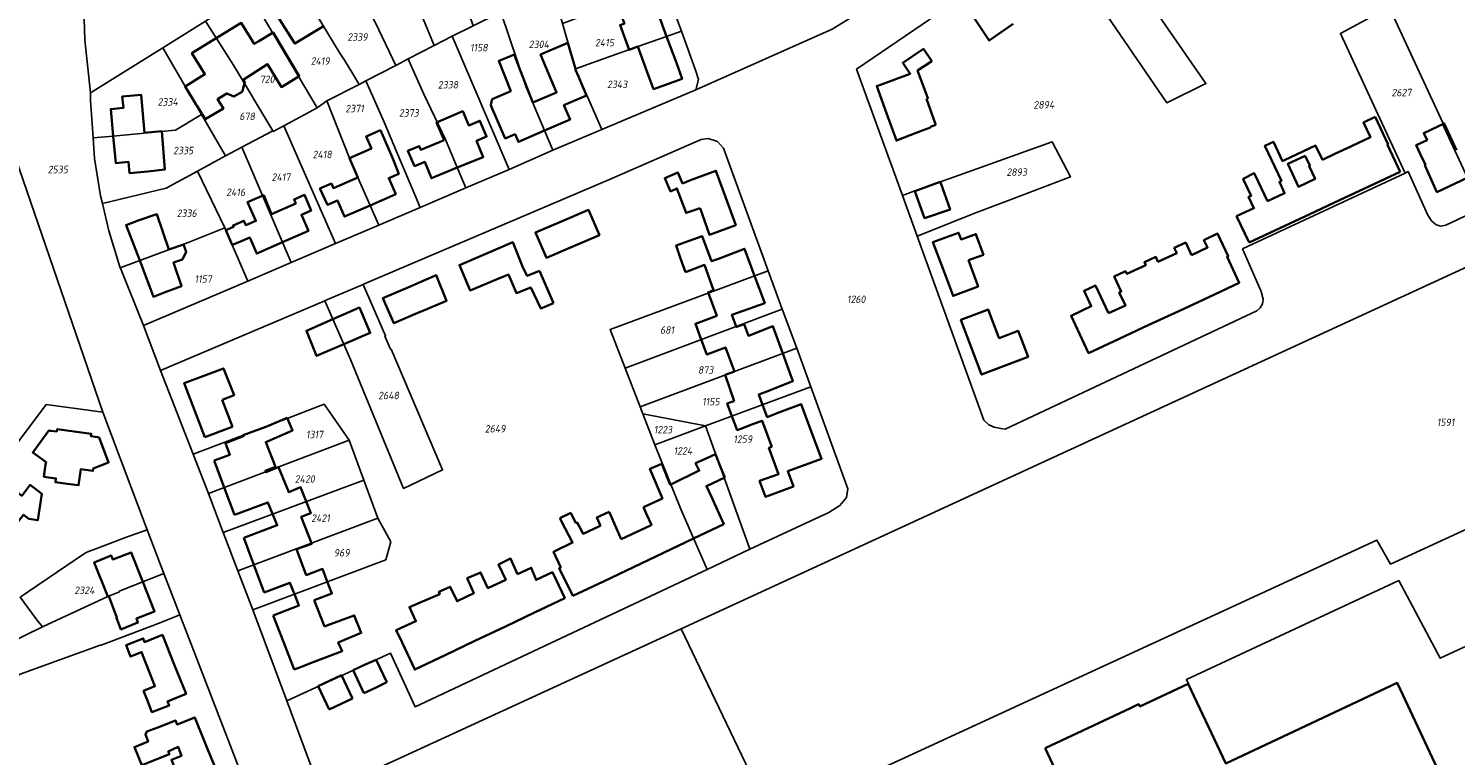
# Model space of a CAD drawing. Extents: x 177930 to 190767, y 381068 to 392034.
# Tile 72 of 256: x 182403 to 182747, y 384370 to 384545. Entities that reach past the tile are written whole.
import ezdxf
from ezdxf.enums import TextEntityAlignment as Align

# ---------------------------------------------------------------- set-up
doc = ezdxf.new("R2010")
doc.units = 0
for name, color, linetype, lineweight in [('B-XX-KG-GRENS_PERCEEL-GV', 150, 'Continuous', 25), ('B-XX-KG-GRENS_PERCEEL-S', 150, 'Continuous', 25), ('B-XX-OG-BEBOUWING-G', 7, 'Continuous', 35)]:
    doc.layers.add(name, color=color, linetype=linetype, lineweight=lineweight)
doc.styles.add('NLCS-ISO', font='NLCS-ISO.ttf', dxfattribs={"height": 1.8})

# ---------------------------------------------------------------- blocks, each defined once
blk = doc.blocks.new('SKG-PERCEELNUMMER-SO')
at = {"layer": 'DefPoints'}
blk.add_point((0, 0), dxfattribs=at)
at = {"style": 'NLCS-ISO', "oblique": 10, "flags": 1}
blk.add_attdef('GEMEENTECODE', text='', height=1.8, dxfattribs=at).set_placement((-0.5, 2.55), align=Align.MIDDLE_RIGHT)
at = {"style": 'NLCS-ISO', "oblique": 10}
blk.add_attdef('PERCEELNUMMER', text='', height=1.8, dxfattribs=at).set_placement((0, 0), align=Align.MIDDLE_CENTER)
at = {"style": 'NLCS-ISO', "oblique": 10, "flags": 1}
blk.add_attdef('SECTIE', text='', height=1.8, dxfattribs=at).set_placement((0.5, 2.5), align=Align.MIDDLE_LEFT)

msp = doc.modelspace()

# ---------------------------------------------------------------- linework, layer by layer
at = {"layer": 'B-XX-KG-GRENS_PERCEEL-GV'}
for points in [[(182486.194, 384572.012), (182488.79, 384567.721), (182492.39, 384561.771), (182495.65, 384556.526), (182494.805, 384555.991), (182498.363, 384547.217), (182500.968, 384540.775), (182505.345, 384543.032), (182510.425, 384545.545), (182507.17, 384555.049), (182505.515, 384559.881), (182502.66, 384568.234), (182496.361, 384578.395)], [(182486.194, 384572.012), (182475.931, 384565.568), (182482.949, 384554.322), (182487.647, 384544.533), (182491.757, 384535.938), (182494.729, 384537.559), (182500.968, 384540.775), (182498.363, 384547.217), (182494.805, 384555.991), (182495.65, 384556.526), (182492.39, 384561.771), (182488.79, 384567.721)], [(182650.125, 384567.329), (182677.66, 384526.985), (182687.098, 384531.574), (182665.274, 384563.091), (182658.223, 384573.03)], [(182465.813, 384559.216), (182468.444, 384555.041), (182472.174, 384549.121), (182472.123, 384549.09), (182474.154, 384545.703), (182478.282, 384538.934), (182479.346, 384537.226), (182481.382, 384533.958), (182482.953, 384531.405), (182484.532, 384532.218), (182491.757, 384535.938), (182487.647, 384544.533), (182482.949, 384554.322), (182475.931, 384565.568)], [(182474.154, 384545.703), (182472.123, 384549.09), (182472.174, 384549.121), (182468.444, 384555.041), (182465.813, 384559.216), (182456.467, 384553.348), (182472.782, 384525.71), (182475.094, 384527.465), (182482.953, 384531.405), (182481.382, 384533.958), (182479.346, 384537.226), (182478.282, 384538.934)], [(182456.467, 384553.348), (182445.829, 384546.639), (182452.602, 384536.059), (182462.08, 384520.171), (182462.182, 384519.999), (182464.756, 384521.386), (182472.782, 384525.71)], [(182529.215, 384555.631), (182519.6, 384550.248), (182517.073, 384548.833), (182523.213, 384530.738), (182529.635, 384515.505), (182541.439, 384520.506), (182535.163, 384534.791), (182535.055, 384535.171), (182531.933, 384546.109)], [(182560.621, 384544.233), (182556.588, 384555.212), (182531.933, 384546.109), (182535.055, 384535.171), (182550.126, 384540.513), (182557.067, 384542.973)], [(182753.64, 384501.508), (182750.227, 384508.862), (182744.196, 384521.855), (182744.366, 384521.928), (182731.325, 384550.012), (182719.542, 384543.703), (182735.178, 384509.999), (182735.927, 384510.348), (182740.646, 384499.836), (182741.552, 384498.478), (182742.617, 384497.517), (182743.78, 384497.218), (182744.97, 384497.464)], [(182444.856, 384524.134), (182450.662, 384514.124), (182454.64, 384516.231), (182462.08, 384520.171), (182452.602, 384536.059), (182445.829, 384546.639), (182435.533, 384540.206)], [(182517.073, 384548.833), (182510.425, 384545.545), (182505.345, 384543.032), (182519.052, 384510.889), (182529.635, 384515.505), (182523.213, 384530.738)], [(182500.968, 384540.775), (182494.729, 384537.559), (182495.242, 384536.408), (182498.516, 384529.065), (182503.762, 384518.08), (182506.576, 384511.312), (182508.608, 384506.425), (182519.052, 384510.889), (182505.345, 384543.032)], [(182535.163, 384534.791), (182541.439, 384520.506), (182564.118, 384530.116), (182564.731, 384532.566), (182564.064, 384534.86), (182560.621, 384544.233), (182557.067, 384542.973), (182550.126, 384540.513), (182535.055, 384535.171)], [(182435.131, 384520.06), (182438.632, 384520.392), (182444.856, 384524.134), (182435.533, 384540.206), (182418.143, 384529.345), (182418.119, 384527.48), (182418.755, 384518.467), (182423.621, 384518.926), (182431.142, 384519.636), (182431.138, 384519.676)], [(182494.729, 384537.559), (182491.757, 384535.938), (182484.532, 384532.218), (182486.194, 384528.477), (182488.953, 384522.267), (182491.886, 384515.196), (182495.519, 384506.681), (182497.63, 384501.733), (182508.608, 384506.425), (182506.576, 384511.312), (182503.762, 384518.08), (182498.516, 384529.065), (182495.242, 384536.408)], [(182484.532, 384532.218), (182482.953, 384531.405), (182475.094, 384527.465), (182480.592, 384513.609), (182482.578, 384508.963), (182485.54, 384502.213), (182487.627, 384497.457), (182497.63, 384501.733), (182495.519, 384506.681), (182491.886, 384515.196), (182488.953, 384522.267), (182486.194, 384528.477)], [(182464.756, 384521.386), (182477.179, 384492.991), (182487.627, 384497.457), (182485.54, 384502.213), (182482.578, 384508.963), (182480.592, 384513.609), (182475.094, 384527.465), (182472.782, 384525.71)], [(182435.131, 384520.06), (182431.138, 384519.676), (182431.142, 384519.636), (182423.621, 384518.926), (182418.755, 384518.467), (182419.102, 384513.557), (182420.568, 384504.485), (182420.991, 384502.676), (182436.38, 384506.352), (182443.943, 384510.459), (182450.662, 384514.124), (182444.856, 384524.134), (182438.632, 384520.392)], [(182397.341, 384521.651), (182352.994, 384461.842), (182391.093, 384432.486), (182407.464, 384454.196), (182421.093, 384452.292)], [(182566.868, 384414.42), (182560.471, 384428.933), (182554.195, 384444.436), (182551.286, 384451.96), (182550.651, 384453.602), (182547.038, 384462.923), (182543.423, 384472.242), (182571.828, 384482.843), (182581.511, 384486.438), (182570.789, 384516.035), (182569.334, 384517.59), (182567.114, 384518.358), (182565.366, 384518.066), (182543.272, 384508.447), (182483.983, 384483.205), (182483.871, 384483.157), (182489.268, 384470.733), (182489.134, 384470.675), (182490.497, 384467.506), (182490.627, 384467.562), (182503.033, 384438.395), (182493.628, 384433.941), (182480.809, 384465.071), (182474.636, 384479.225), (182435.005, 384462.352), (182442.881, 384442.181), (182464.102, 384450.227), (182474.437, 384454.265), (182480.503, 384445.582), (182484.03, 384435.941), (182487.387, 384426.765), (182490.524, 384421.091), (182489.326, 384416.727), (182457.258, 384404.655), (182465.433, 384382.679), (182490.48, 384394.166), (182496.406, 384381.222)], [(182466.556, 384488.45), (182477.179, 384492.991), (182464.756, 384521.386), (182462.182, 384519.999), (182462.08, 384520.171), (182454.64, 384516.231)], [(182776.293, 384408.101), (182839.458, 384437.125), (182847.132, 384420.865), (182854.475, 384405.307), (182875.772, 384415.037), (182888.445, 384393.63), (182892.994, 384395.852), (182820.765, 384519.957), (182560.573, 384400.065), (182582.507, 384354.265), (182728.365, 384421.493), (182731.631, 384415.684), (182765.287, 384431.217)], [(182450.532, 384496.796), (182456.057, 384483.962), (182466.556, 384488.45), (182454.64, 384516.231), (182450.662, 384514.124), (182443.943, 384510.459)], [(182639.249, 384503.335), (182639.258, 384503.312), (182654.453, 384509.137), (182650.016, 384517.542), (182626.498, 384509.077), (182626.485, 384509.122), (182616.898, 384505.69), (182613.915, 384504.622), (182617.49, 384494.754), (182628.567, 384499.19), (182631.798, 384500.484)], [(182420.991, 384502.676), (182422.539, 384496.058), (182425.312, 384487.131), (182441.708, 384493.278), (182450.532, 384496.796), (182443.943, 384510.459), (182436.38, 384506.352)], [(182425.312, 384487.131), (182425.322, 384487.103), (182430.869, 384473.213), (182456.057, 384483.962), (182450.532, 384496.796), (182441.708, 384493.278)], [(182581.511, 384486.438), (182571.828, 384482.843), (182543.423, 384472.242), (182547.038, 384462.923), (182584.938, 384477.197)], [(182503.033, 384438.395), (182490.627, 384467.562), (182490.497, 384467.506), (182489.134, 384470.675), (182489.268, 384470.733), (182483.871, 384483.157), (182474.713, 384479.258), (182474.636, 384479.225), (182480.809, 384465.071), (182493.628, 384433.941)], [(182588.434, 384467.76), (182584.938, 384477.197), (182547.038, 384462.923), (182550.651, 384453.602)], [(182588.434, 384467.76), (182550.651, 384453.602), (182551.286, 384451.96), (182566.473, 384448.996), (182591.825, 384458.467)], [(182577.157, 384419.249), (182596.138, 384428.097), (182598.849, 384429.815), (182600.433, 384431.744), (182600.72, 384433.799), (182591.825, 384458.467), (182566.473, 384448.996), (182576.965, 384419.787)], [(182480.503, 384445.582), (182474.437, 384454.265), (182464.102, 384450.227), (182442.881, 384442.181), (182446.549, 384432.693)], [(182554.195, 384444.436), (182566.473, 384448.996), (182551.286, 384451.96)], [(182577.157, 384419.249), (182576.965, 384419.787), (182566.473, 384448.996), (182554.195, 384444.436), (182560.471, 384428.933), (182566.868, 384414.42)], [(182450.136, 384423.279), (182484.03, 384435.941), (182480.503, 384445.582), (182446.549, 384432.693)], [(182487.387, 384426.765), (182484.03, 384435.941), (182450.136, 384423.279), (182453.638, 384414.087)], [(182487.387, 384426.765), (182453.638, 384414.087), (182457.258, 384404.655), (182489.326, 384416.727), (182490.524, 384421.091)], [(182435.83, 384413.39), (182431.755, 384423.965), (182426.6, 384422.062), (182420.032, 384419.591), (182417.201, 384418.532), (182417.015, 384418.405), (182416.688, 384418.275), (182403.204, 384409.09), (182403.175, 384409.071), (182402.367, 384408.52), (182401.125, 384407.674), (182404.03, 384403.748), (182405.21, 384402.229), (182406.546, 384400.588), (182422.304, 384407.89), (182425.1, 384409.005), (182425.048, 384409.136)], [(182368.417, 384381.884), (182367.919, 384381.64), (182364.341, 384370.722), (182364.395, 384370.675), (182366.218, 384373.234), (182366.609, 384373.411), (182401.204, 384389.115), (182420.684, 384396.204), (182420.733, 384396.094), (182434.645, 384401.464), (182439.676, 384403.406), (182435.83, 384413.39), (182425.048, 384409.136), (182425.1, 384409.005), (182422.304, 384407.89), (182406.546, 384400.588)], [(182434.645, 384401.464), (182420.733, 384396.094), (182420.684, 384396.204), (182401.204, 384389.115), (182366.609, 384373.411), (182366.218, 384373.234), (182364.395, 384370.675), (182365.776, 384369.508), (182375.244, 384361.609), (182375.3, 384361.563), (182398.785, 384341.751), (182454.913, 384363.856), (182439.676, 384403.406)]]:
    msp.add_lwpolyline(points, close=True, dxfattribs=at)
for points in [[(182665.274, 384563.091), (182687.098, 384531.574), (182677.66, 384526.985), (182650.125, 384567.329), (182602.877, 384535.082), (182613.915, 384504.622), (182616.898, 384505.69), (182626.485, 384509.122), (182626.498, 384509.077), (182650.016, 384517.542), (182654.453, 384509.137), (182639.258, 384503.312), (182639.249, 384503.335), (182631.798, 384500.484), (182628.567, 384499.19), (182617.49, 384494.754), (182633.567, 384450.388), (182634.754, 384449.269), (182636.054, 384448.753), (182637.657, 384448.352), (182638.687, 384448.264), (182699.386, 384476.788), (182700.203, 384477.497), (182700.743, 384478.424), (182700.917, 384479.572), (182700.416, 384481.421), (182695.938, 384491.726), (182735.178, 384509.999), (182719.542, 384543.703), (182731.325, 384550.012), (182744.366, 384521.928), (182744.196, 384521.855), (182750.227, 384508.862)], [(182753.64, 384501.508), (182744.97, 384497.464), (182743.78, 384497.218), (182742.617, 384497.517), (182741.552, 384498.478), (182740.646, 384499.836), (182735.927, 384510.348), (182735.178, 384509.999), (182695.938, 384491.726), (182700.416, 384481.421), (182700.917, 384479.572), (182700.743, 384478.424), (182700.203, 384477.497), (182699.386, 384476.788), (182638.687, 384448.264), (182637.657, 384448.352), (182636.054, 384448.753), (182634.754, 384449.269), (182633.567, 384450.388), (182617.49, 384494.754), (182613.915, 384504.622), (182602.877, 384535.082), (182650.125, 384567.329)], [(182473.863, 384360.194), (182465.433, 384382.679), (182457.258, 384404.655), (182453.638, 384414.087), (182450.136, 384423.279), (182446.549, 384432.693), (182442.881, 384442.181), (182435.005, 384462.352), (182430.869, 384473.213), (182425.322, 384487.103), (182425.312, 384487.131), (182422.539, 384496.058), (182420.991, 384502.676), (182420.568, 384504.485), (182419.102, 384513.557), (182418.755, 384518.467), (182418.119, 384527.48), (182418.143, 384529.345), (182416.749, 384542.175), (182416.327, 384554.769)], [(182416.327, 384554.769), (182416.749, 384542.175), (182418.143, 384529.345), (182435.533, 384540.206), (182445.829, 384546.639)], [(182556.588, 384555.212), (182560.621, 384544.233), (182564.064, 384534.86), (182564.731, 384532.566), (182564.118, 384530.116), (182596.942, 384544.685), (182601.569, 384547.547)], [(182601.569, 384547.547), (182596.942, 384544.685), (182564.118, 384530.116), (182541.439, 384520.506), (182529.635, 384515.505), (182519.052, 384510.889), (182508.608, 384506.425), (182497.63, 384501.733), (182487.627, 384497.457), (182477.179, 384492.991), (182466.556, 384488.45), (182456.057, 384483.962), (182430.869, 384473.213), (182435.005, 384462.352), (182474.636, 384479.225), (182474.713, 384479.258), (182483.871, 384483.157), (182483.983, 384483.205), (182543.272, 384508.447), (182565.366, 384518.066), (182567.114, 384518.358), (182569.334, 384517.59), (182570.789, 384516.035), (182581.511, 384486.438), (182584.938, 384477.197), (182588.434, 384467.76), (182591.825, 384458.467), (182600.72, 384433.799), (182600.433, 384431.744), (182598.849, 384429.815), (182596.138, 384428.097), (182577.157, 384419.249), (182566.868, 384414.42), (182496.406, 384381.222), (182490.48, 384394.166), (182465.433, 384382.679), (182473.863, 384360.194), (182560.573, 384400.065), (182820.765, 384519.957)], [(182397.341, 384521.651), (182421.093, 384452.292), (182431.755, 384423.965), (182435.83, 384413.39), (182439.676, 384403.406), (182454.913, 384363.856)], [(182403.175, 384409.071), (182403.204, 384409.09), (182416.688, 384418.275), (182417.015, 384418.405), (182417.201, 384418.532), (182420.032, 384419.591), (182426.6, 384422.062), (182431.755, 384423.965), (182421.093, 384452.292), (182407.464, 384454.196), (182391.093, 384432.486)], [(182773.433, 384348.773), (182781.498, 384371.528), (182789.307, 384393.537), (182815.943, 384406.118), (182847.132, 384420.865), (182839.458, 384437.125), (182776.293, 384408.101), (182743.634, 384392.975), (182733.615, 384411.715), (182682.402, 384387.811), (182691.913, 384367.584), (182733.239, 384387.014), (182749.021, 384353.446)], [(182749.021, 384353.446), (182733.239, 384387.014), (182691.913, 384367.584), (182682.402, 384387.811), (182733.615, 384411.715), (182743.634, 384392.975), (182776.293, 384408.101), (182765.287, 384431.217), (182731.631, 384415.684), (182728.365, 384421.493), (182582.507, 384354.265)], [(182368.417, 384381.884), (182406.546, 384400.588), (182405.21, 384402.229), (182404.03, 384403.748), (182401.125, 384407.674)], [(182582.507, 384354.265), (182560.573, 384400.065), (182473.863, 384360.194)]]:
    msp.add_lwpolyline(points, dxfattribs=at)
at = {"layer": 'B-XX-OG-BEBOUWING-G'}
for points in [[(182468.444, 384555.041), (182462.558, 384551.385), (182464.082, 384548.93), (182463.004, 384548.26), (182465.177, 384544.769), (182467.428, 384541.247), (182474.452, 384545.509)], [(182557.067, 384542.973), (182554.729, 384549.372), (182550.747, 384547.917), (182549.848, 384550.378), (182545.844, 384548.826), (182546.81, 384546.242), (182546.871, 384546.078), (182545.844, 384545.699), (182548.036, 384539.772), (182548.056, 384539.717), (182550.132, 384540.499)], [(182636.619, 384551.762), (182630.981, 384547.79), (182634.844, 384541.964), (182640.668, 384546.016)], [(182455.268, 384531.589), (182455.352, 384531.866), (182454.972, 384532.5), (182460.806, 384536.301), (182464.208, 384530.754), (182468.462, 384533.396), (182462.173, 384543.916), (182458.705, 384541.819), (182457.607, 384541.143), (182454.473, 384546.236), (182448.457, 384542.534)], [(182448.457, 384542.534), (182442.566, 384538.909), (182445.704, 384533.83), (182440.943, 384530.901), (182443.563, 384526.642), (182443.75, 384526.337), (182445.81, 384522.975), (182450.169, 384525.578), (182448.786, 384527.818), (182450.992, 384529.214), (182452.675, 384528.445), (182454.676, 384529.633), (182455.268, 384531.589)], [(182550.132, 384540.499), (182552.398, 384534.368), (182553.436, 384531.56), (182553.917, 384530.259), (182560.793, 384532.771), (182559.404, 384536.575), (182557.067, 384542.973)], [(182533.266, 384541.439), (182526.651, 384538.642), (182530.529, 384529.472), (182528.98, 384528.809), (182524.796, 384527.017)], [(182535.134, 384534.893), (182535.055, 384535.171), (182533.266, 384541.439)], [(182619.739, 384527.923), (182620.078, 384528.067), (182617.589, 384534.745), (182620.988, 384537.038), (182619.04, 384539.95), (182614.02, 384536.6), (182615.8, 384533.96), (182607.75, 384530.99), (182610.097, 384524.474)], [(182524.796, 384527.017), (182523.613, 384530.052), (182522.324, 384533.357), (182520.279, 384538.574), (182519.566, 384538.279), (182517.621, 384537.473), (182516.573, 384537.039), (182519.476, 384529.787), (182514.996, 384527.835), (182514.628, 384526.551), (182514.781, 384526.174), (182518.147, 384518.358), (182520.535, 384519.386), (182521.33, 384517.54), (182527.633, 384520.254)], [(182527.633, 384520.254), (182533.784, 384522.903), (182532.301, 384526.347), (182537.766, 384528.701), (182535.788, 384533.293), (182535.103, 384534.884), (182535.134, 384534.893)], [(182431.135, 384519.714), (182430.364, 384528.876), (182425.796, 384528.445), (182426.053, 384525.713), (182423.008, 384525.426), (182423.621, 384518.926)], [(182621.942, 384521.624), (182621.492, 384522.897), (182621.538, 384522.915), (182619.739, 384527.923)], [(182506.576, 384511.312), (182512.824, 384513.871), (182511.217, 384517.794), (182513.651, 384518.791), (182512.019, 384522.626), (182509.335, 384521.498), (182507.883, 384524.924), (182501.566, 384522.226), (182503.402, 384517.928)], [(182610.097, 384524.474), (182612.48, 384517.86), (182617.199, 384519.687), (182618.934, 384520.379), (182620.706, 384521.034)], [(182727.931, 384523.532), (182725.118, 384522.21), (182726.789, 384518.656), (182722.381, 384516.584), (182722.069, 384516.437)], [(182733.997, 384510.296), (182730.902, 384516.816), (182731.044, 384516.91), (182727.931, 384523.532)], [(182747.582, 384515.515), (182744.569, 384521.966), (182739.635, 384519.661), (182740.431, 384517.957), (182737.825, 384516.74), (182738.807, 384514.637), (182740.046, 384511.995), (182739.911, 384511.932), (182742.825, 384505.426), (182750.277, 384508.901)], [(182423.621, 384518.926), (182424.233, 384512.426), (182427.302, 384512.715), (182427.559, 384509.981), (182431.922, 384510.366), (182436.023, 384510.852), (182435.32, 384520.107), (182431.135, 384519.714)], [(182485.544, 384502.214), (182491.736, 384504.917), (182490.04, 384508.803), (182492.45, 384509.855), (182490.94, 384513.716), (182488.024, 384520.334), (182484.624, 384518.836), (182485.888, 384515.966), (182480.549, 384513.613), (182482.594, 384508.971)], [(182620.661, 384521.158), (182621.942, 384521.624)], [(182620.706, 384521.034), (182620.661, 384521.158)], [(182503.402, 384517.928), (182497.802, 384515.585), (182497.39, 384516.52), (182494.633, 384515.354), (182496.287, 384511.679), (182498.721, 384512.676), (182500.328, 384508.752), (182506.576, 384511.312)], [(182706.025, 384513.106), (182705.583, 384512.899), (182703.397, 384517.577), (182701.336, 384516.608), (182705.314, 384508.099), (182704.832, 384507.872), (182706.101, 384505.157), (182701.974, 384503.217)], [(182715.202, 384513.209), (182713.57, 384516.645), (182706.025, 384513.106)], [(182722.069, 384516.437), (182718.386, 384514.706), (182715.202, 384513.209)], [(182482.594, 384508.971), (182476.694, 384506.371), (182476.231, 384507.456), (182473.432, 384506.257), (182475.263, 384502.353), (182477.655, 384503.397), (182479.351, 384499.511), (182485.544, 384502.214)], [(182571.348, 384503.994), (182568.959, 384510.58), (182562.782, 384508.274), (182560.913, 384507.52), (182559.764, 384510.14), (182556.614, 384508.758), (182558.001, 384505.595), (182559.555, 384506.29), (182561.752, 384500.413), (182565.142, 384501.54)], [(182701.974, 384503.217), (182698.987, 384509.503), (182698.772, 384509.966), (182696.062, 384508.605), (182696.238, 384508.227), (182697.986, 384504.553), (182697.42, 384504.293), (182698.697, 384501.51), (182694.514, 384499.59)], [(182726.573, 384506.819), (182733.997, 384510.296)], [(182464.456, 384493.329), (182470.687, 384496.069), (182468.98, 384499.95), (182471.379, 384501.005), (182469.754, 384504.72), (182467.227, 384503.65), (182467.636, 384502.691), (182461.782, 384500.132), (182459.895, 384504.657), (182459.541, 384504.507)], [(182623.05, 384507.86), (182616.9, 384505.637)], [(182616.9, 384505.637), (182619.243, 384499.157), (182625.424, 384501.212), (182623.079, 384507.779), (182623.05, 384507.86)], [(182719.354, 384503.439), (182726.573, 384506.819)], [(182459.541, 384504.507), (182455.99, 384503.005), (182458.002, 384498.48), (182455.595, 384497.428), (182455.134, 384498.512), (182452.49, 384497.374), (182452.644, 384497), (182450.772, 384496.237)], [(182534.432, 384492.302), (182540.842, 384495.052), (182538.241, 384501.101), (182531.845, 384498.379)], [(182565.142, 384501.54), (182567.39, 384495.126), (182573.724, 384497.442), (182571.348, 384503.994)], [(182712.135, 384500.058), (182719.354, 384503.439)], [(182437.054, 384491.544), (182434.095, 384500.118), (182429.635, 384498.587), (182426.715, 384497.474), (182427.668, 384494.973), (182429.988, 384488.884)], [(182531.845, 384498.379), (182525.434, 384495.651), (182528.088, 384489.58), (182534.432, 384492.302)], [(182694.514, 384499.59), (182697.55, 384493.228)], [(182704.917, 384496.678), (182712.135, 384500.058)], [(182450.772, 384496.237), (182452.309, 384492.668)], [(182452.309, 384492.668), (182454.121, 384493.415), (182456.519, 384494.47), (182458.226, 384490.589), (182464.456, 384493.329)], [(182578.253, 384485.228), (182575.804, 384491.75), (182569.554, 384489.352), (182567.883, 384488.726), (182565.631, 384494.809), (182559.325, 384492.506), (182560.408, 384489.434)], [(182629.857, 384489.018), (182633.447, 384490.312), (182631.655, 384495.289), (182628.064, 384493.995), (182627.482, 384495.611), (182621.27, 384493.335), (182623.722, 384486.84)], [(182687.781, 384480.093), (182695.159, 384483.538), (182692.231, 384489.808), (182692.494, 384489.931), (182689.943, 384495.397), (182686.631, 384493.861), (182687.534, 384492.014), (182683.66, 384490.205)], [(182697.55, 384493.228), (182704.917, 384496.678)], [(182429.988, 384488.884), (182432.322, 384482.761), (182433.306, 384480.18), (182436.103, 384481.246), (182440.084, 384482.763), (182438.131, 384488.422), (182440.294, 384489.152), (182441.168, 384491.029), (182440.584, 384492.805), (182437.054, 384491.544)], [(182526.384, 384486.462), (182523.432, 384485.19), (182522.488, 384487.054), (182519.958, 384493.347), (182513.493, 384490.554)], [(182683.66, 384490.205), (182682.242, 384493.246), (182679.469, 384491.951), (182680.072, 384490.657), (182675.537, 384488.619)], [(182513.493, 384490.554), (182507.103, 384487.793), (182509.708, 384481.653), (182516.161, 384484.38)], [(182560.408, 384489.434), (182561.581, 384486.106)], [(182561.581, 384486.106), (182561.604, 384486.115), (182566.176, 384487.851), (182568.397, 384481.723)], [(182623.722, 384486.84), (182626.157, 384480.392), (182632.164, 384482.614), (182629.857, 384489.018)], [(182675.537, 384488.619), (182675.017, 384489.775), (182672.272, 384488.493), (182672.591, 384487.795), (182668.048, 384485.663), (182667.736, 384486.337), (182667.405, 384486.183)], [(182497.655, 384476.526), (182497.72, 384476.554), (182503.977, 384479.22), (182501.492, 384485.363), (182495.048, 384482.596)], [(182516.161, 384484.38), (182518.906, 384485.54), (182520.82, 384481.075), (182524.294, 384482.439), (182526.734, 384477.311), (182529.778, 384478.63)], [(182529.778, 384478.63), (182526.384, 384486.462)], [(182573.851, 384473.021), (182572.824, 384475.808), (182574.354, 384476.351), (182580.736, 384478.616), (182578.253, 384485.228)], [(182667.405, 384486.183), (182665.001, 384485.06), (182666.713, 384481.404), (182666.232, 384481.179), (182667.683, 384478.072), (182663.623, 384476.176)], [(182495.048, 384482.596), (182488.634, 384479.841), (182491.266, 384473.804), (182497.655, 384476.526)], [(182568.397, 384481.723), (182567.045, 384481.219), (182569.138, 384475.563), (182563.996, 384473.646), (182565.425, 384469.848)], [(182663.623, 384476.176), (182660.48, 384482.911), (182657.72, 384481.622), (182659.468, 384477.872), (182654.597, 384475.593), (182656.717, 384471.053), (182658.812, 384466.567), (182666.19, 384470.012)], [(182479.182, 384468.712), (182485.606, 384471.458), (182482.984, 384477.545), (182476.553, 384474.74)], [(182637.13, 384470.503), (182634.627, 384477.091), (182632.486, 384476.277), (182628.018, 384474.579), (182630.521, 384467.992)], [(182680.584, 384476.733), (182687.781, 384480.093)], [(182476.553, 384474.74), (182470.201, 384471.969), (182472.642, 384465.916), (182479.182, 384468.712)], [(182585.085, 384466.505), (182582.688, 384473.059), (182576.795, 384470.753), (182575.724, 384473.576), (182573.893, 384472.906), (182573.851, 384473.021)], [(182673.387, 384473.372), (182680.584, 384476.733)], [(182630.521, 384467.992), (182633.024, 384461.405), (182644.23, 384465.663), (182642.541, 384470.106), (182641.849, 384471.927), (182637.252, 384470.182), (182637.13, 384470.503)], [(182666.19, 384470.012), (182673.387, 384473.372)], [(182565.425, 384469.848), (182566.784, 384466.235), (182571.263, 384467.914), (182573.444, 384462.146)], [(182580.201, 384454.125), (182579.264, 384456.619), (182581.21, 384457.35), (182587.531, 384459.816), (182585.085, 384466.505)], [(182449.876, 384455.336), (182452.748, 384456.4), (182450.182, 384462.897), (182440.743, 384459.332), (182443.21, 384452.802)], [(182573.444, 384462.146), (182571.174, 384461.366)], [(182571.174, 384461.366), (182573.356, 384455.016)], [(182452.338, 384448.769), (182449.876, 384455.336)], [(182573.356, 384455.016), (182572.569, 384454.721), (182571.681, 384454.382), (182572.821, 384451.369)], [(182592.03, 384447.529), (182589.538, 384454.248), (182584.136, 384452.244), (182581.316, 384451.157), (182580.201, 384454.125)], [(182443.21, 384452.802), (182445.676, 384446.272)], [(182460.374, 384437.941), (182460.268, 384438.165), (182462.728, 384439.145), (182460.384, 384445.118), (182462.393, 384445.988), (182466.863, 384447.937), (182465.555, 384450.937), (182461.251, 384449.138), (182460.416, 384448.774), (182460.395, 384448.821)], [(182572.821, 384451.369), (182574.096, 384447.997), (182574.958, 384448.345), (182577.992, 384449.482), (182580.086, 384450.264), (182582.46, 384443.979)], [(182414.216, 384447.672), (182410.115, 384448.233), (182410.035, 384447.683), (182408.444, 384447.856), (182408.094, 384447.894), (182404.186, 384442.619), (182407.396, 384440.277), (182407.312, 384439.689), (182406.895, 384436.772), (182409.805, 384436.356), (182409.673, 384435.432), (182412.492, 384435.063)], [(182412.492, 384435.063), (182415.256, 384434.702), (182415.761, 384438.559), (182418.69, 384438.144), (182418.775, 384438.738), (182422.478, 384440.163), (182420.177, 384446.252), (182419.813, 384446.302), (182418.225, 384446.519), (182418.306, 384447.113), (182414.216, 384447.672)], [(182445.676, 384446.272), (182451.888, 384448.618)], [(182454.951, 384446.757), (182455.045, 384446.504), (182450.656, 384444.878), (182451.712, 384442.028), (182447.962, 384440.637)], [(182451.888, 384448.618), (182452.338, 384448.769)], [(182460.395, 384448.821), (182454.951, 384446.757)], [(182582.46, 384443.979), (182581.741, 384443.718), (182584.06, 384437.407), (182579.483, 384435.783), (182580.929, 384431.884), (182587.648, 384434.376), (182586.275, 384438.077), (182594.416, 384441.097), (182592.03, 384447.529)], [(182447.962, 384440.637), (182450.368, 384434.143)], [(182558.056, 384434.899), (182557.936, 384434.841), (182555.936, 384439.903), (182553.017, 384438.697), (182556.03, 384431.532), (182551.501, 384429.385)], [(182570.009, 384439.342), (182568.873, 384442.163), (182566.742, 384441.236), (182564.049, 384440.03), (182564.948, 384438.228), (182558.056, 384434.899)], [(182571.114, 384436.545), (182570.009, 384439.342)], [(182470.053, 384431.049), (182468.785, 384434.2), (182465.926, 384433.063), (182463.492, 384439.044), (182460.414, 384437.856), (182460.374, 384437.941)], [(182563.578, 384421.884), (182570.821, 384425.335), (182567.858, 384431.871), (182566.672, 384434.486), (182571.114, 384436.545)], [(182450.368, 384434.143), (182452.812, 384427.548)], [(182452.812, 384427.548), (182460.923, 384430.553), (182462.041, 384427.798)], [(182471.422, 384420.768), (182468.938, 384427.098), (182471.278, 384428.004), (182470.053, 384431.049)], [(182551.501, 384429.385), (182552.202, 384427.71)], [(182462.041, 384427.798), (182463.161, 384425.037), (182455.074, 384421.997)], [(182531.298, 384426.758), (182532.562, 384424.276), (182534.374, 384420.882), (182529.744, 384418.625), (182531.509, 384414.878), (182531.171, 384414.72), (182534.303, 384408.383)], [(182533.977, 384428.023), (182531.298, 384426.758)], [(182535.153, 384425.533), (182533.977, 384428.023)], [(182541.095, 384424.946), (182540.737, 384424.786), (182536.939, 384422.967), (182536.042, 384424.697), (182535.502, 384425.702), (182535.153, 384425.533)], [(182543.214, 384428.256), (182540.215, 384426.915), (182541.095, 384424.946)], [(182546.078, 384421.689), (182543.272, 384428.133), (182543.214, 384428.256)], [(182552.202, 384427.71), (182553.413, 384425.118), (182553.134, 384424.988)], [(182455.074, 384421.997), (182457.501, 384415.538)], [(182553.134, 384424.988), (182546.078, 384421.689)], [(182430.739, 384411.381), (182427.896, 384418.518), (182423.523, 384416.76), (182423.137, 384417.73), (182419.037, 384416.089), (182422.304, 384407.89), (182422.522, 384407.977)], [(182475.185, 384411.458), (182474.036, 384414.509), (182470.157, 384413.046), (182467.792, 384419.3), (182471.484, 384420.61), (182471.422, 384420.768)], [(182556.271, 384418.403), (182563.578, 384421.884)], [(182457.501, 384415.538), (182460.017, 384408.842)], [(182521.084, 384413.233), (182519.436, 384417.009), (182516.548, 384415.61), (182518.247, 384411.904), (182513.934, 384409.903), (182512.186, 384413.689), (182511.828, 384413.531)], [(182549.049, 384414.963), (182556.271, 384418.403)], [(182511.828, 384413.531), (182508.993, 384412.277), (182510.605, 384408.691), (182506.515, 384406.713), (182504.867, 384410.224), (182504.661, 384410.132)], [(182525.165, 384404.002), (182532.504, 384407.505), (182530.332, 384412.055), (182529.531, 384413.724), (182525.577, 384411.871), (182524.411, 384414.801), (182521.084, 384413.233)], [(182541.827, 384411.523), (182549.049, 384414.963)], [(182422.522, 384407.977), (182424.492, 384402.781), (182424.36, 384402.728), (182425.474, 384399.933), (182429.575, 384401.569), (182429.192, 384402.528), (182433.568, 384404.281), (182430.739, 384411.381)], [(182460.017, 384408.842), (182466.233, 384411.178), (182467.31, 384408.439)], [(182467.31, 384408.439), (182468.4, 384405.666), (182462.199, 384403.291)], [(182472.101, 384407.005), (182476.341, 384408.624), (182475.185, 384411.458)], [(182504.661, 384410.132), (182502.093, 384408.981), (182502.329, 384408.468), (182497.637, 384406.435)], [(182534.303, 384408.383), (182534.481, 384408.023)], [(182534.481, 384408.023), (182541.827, 384411.523)], [(182474.535, 384400.625), (182472.101, 384407.005)], [(182497.637, 384406.435), (182495.045, 384405.312), (182496.608, 384401.888), (182491.815, 384399.723), (182493.295, 384396.736), (182496.332, 384390.239), (182503.691, 384393.752)], [(182462.199, 384403.291), (182464.644, 384396.909)], [(182468.729, 384390.815), (182471.818, 384391.998), (182478.795, 384394.672), (182477.865, 384396.81), (182483.404, 384399.064), (182481.727, 384403.316), (182475.154, 384400.857), (182474.535, 384400.625)], [(182518.007, 384400.585), (182525.165, 384404.002)], [(182438.321, 384391.481), (182435.454, 384398.596), (182431.18, 384396.867), (182430.839, 384397.755), (182426.699, 384396.106), (182427.75, 384393.39), (182430.459, 384394.467), (182432.523, 384389.145)], [(182510.849, 384397.168), (182518.007, 384400.585)], [(182464.644, 384396.909), (182467.202, 384390.23)], [(182503.691, 384393.752), (182510.849, 384397.168)], [(182432.523, 384389.145), (182433.661, 384386.209), (182430.916, 384385.145), (182431.778, 384382.921), (182432.938, 384379.938), (182437.103, 384381.587), (182436.722, 384382.567), (182441.186, 384384.37), (182438.321, 384391.481)], [(182484.226, 384391.363), (182481.441, 384390.118)], [(182487.011, 384392.608), (182484.226, 384391.363)], [(182489.58, 384387.176), (182487.011, 384392.608)], [(182467.202, 384390.23), (182468.729, 384390.815)], [(182475.885, 384387.597), (182472.995, 384386.228)], [(182478.655, 384388.873), (182477.287, 384388.261), (182475.885, 384387.597)], [(182481.309, 384383.263), (182478.655, 384388.873)], [(182481.441, 384390.118), (182484.066, 384384.567)], [(182472.995, 384386.228), (182475.654, 384380.588)], [(182484.066, 384384.567), (182486.823, 384385.871)], [(182486.823, 384385.871), (182489.58, 384387.176)], [(182733.368, 384386.74), (182733.239, 384387.014), (182691.913, 384367.584), (182682.866, 384386.826), (182671.196, 384381.34), (182670.927, 384381.913), (182670.534, 384381.728)], [(182742.914, 384366.437), (182733.368, 384386.74)], [(182475.654, 384380.588), (182478.552, 384381.959)], [(182478.552, 384381.959), (182481.309, 384383.263)], [(182668.893, 384380.956), (182648.338, 384371.292)], [(182670.534, 384381.728), (182668.893, 384380.956)], [(182446.103, 384371.685), (182443.258, 384378.69), (182438.998, 384377.008), (182438.642, 384377.938), (182434.384, 384376.253), (182431.74, 384375.297), (182431.392, 384374.572), (182432.026, 384372.88), (182428.733, 384371.529), (182430.527, 384367.217), (182437.171, 384369.827), (182436.867, 384370.515), (182439.278, 384371.569), (182440.086, 384369.466), (182437.625, 384368.486), (182437.706, 384368.275)], [(182437.706, 384368.275), (182439.651, 384363.185), (182439.467, 384363.112), (182440.629, 384360.266), (182444.829, 384361.971), (182444.48, 384362.83), (182448.96, 384364.649), (182446.103, 384371.685)], [(182648.338, 384371.292), (182655.492, 384355.977), (182677.576, 384366.361), (182689.03, 384342.001), (182690.721, 384342.796), (182698.826, 384346.607), (182701.982, 384339.896), (182705.071, 384333.325), (182708.911, 384335.131), (182723.973, 384303.168), (182728.225, 384305.172), (182730.42, 384300.513), (182770.134, 384319.227)]]:
    msp.add_lwpolyline(points, dxfattribs=at)
for points in [[(182711.069, 384514.177), (182712.205, 384511.8), (182711.983, 384511.696), (182713.436, 384508.606), (182709.428, 384506.721), (182706.863, 384512.209)], [(182399.453, 384433.784), (182399.139, 384433.348), (182397.907, 384434.282), (182396.797, 384432.83), (182396.613, 384432.956), (182393.499, 384428.921), (182399.434, 384424.35), (182401.934, 384427.599), (182403.218, 384426.618), (182405.407, 384426.277), (182406.396, 384432.629), (182403.546, 384434.799), (182401.533, 384432.177)]]:
    msp.add_lwpolyline(points, close=True, dxfattribs=at)

# ---------------------------------------------------------------- block references
at = {"layer": 'B-XX-KG-GRENS_PERCEEL-S'}
for p, values in [((182482.511, 384542.816), {'PERCEELNUMMER': '2339'}), ((182542.085, 384541.472), {'PERCEELNUMMER': '2415'}), ((182511.781, 384540.267), {'PERCEELNUMMER': '1158'}), ((182526.252, 384541.067), {'PERCEELNUMMER': '2304'}), ((182473.504, 384537.019), {'PERCEELNUMMER': '2419'}), ((182460.734, 384532.629), {'PERCEELNUMMER': '720'}), ((182504.328, 384531.3), {'PERCEELNUMMER': '2338'}), ((182545.139, 384531.408), {'PERCEELNUMMER': '2343'}), ((182734.275, 384529.427), {'PERCEELNUMMER': '2627'}), ((182436.744, 384527.171), {'PERCEELNUMMER': '2334'}), ((182481.815, 384525.568), {'PERCEELNUMMER': '2371'}), ((182494.895, 384524.521), {'PERCEELNUMMER': '2373'}), ((182648.043, 384526.463), {'PERCEELNUMMER': '2894'}), ((182455.906, 384523.694), {'PERCEELNUMMER': '678'}), ((182440.49, 384515.442), {'PERCEELNUMMER': '2335'}), ((182474.001, 384514.489), {'PERCEELNUMMER': '2418'}), ((182410.247, 384510.868), {'PERCEELNUMMER': '2535'}), ((182464.062, 384509.022), {'PERCEELNUMMER': '2417'}), ((182641.476, 384510.234), {'PERCEELNUMMER': '2893'}), ((182453.128, 384505.377), {'PERCEELNUMMER': '2416'}), ((182441.334, 384500.319), {'PERCEELNUMMER': '2336'}), ((182445.308, 384484.441), {'PERCEELNUMMER': '1157'}), ((182602.771, 384479.555), {'PERCEELNUMMER': '1260'}), ((182557.174, 384472.138), {'PERCEELNUMMER': '681'}), ((182566.479, 384462.507), {'PERCEELNUMMER': '873'}), ((182490.011, 384456.354), {'PERCEELNUMMER': '2648'}), ((182567.728, 384454.864), {'PERCEELNUMMER': '1155'}), ((182744.93, 384449.9), {'PERCEELNUMMER': '1591'}), ((182472.155, 384446.943), {'PERCEELNUMMER': '1317'}), ((182515.706, 384448.323), {'PERCEELNUMMER': '2649'}), ((182556.177, 384448.096), {'PERCEELNUMMER': '1223'}), ((182575.431, 384445.822), {'PERCEELNUMMER': '1259'}), ((182560.988, 384442.981), {'PERCEELNUMMER': '1224'}), ((182469.795, 384436.207), {'PERCEELNUMMER': '2420'}), ((182473.606, 384426.764), {'PERCEELNUMMER': '2421'}), ((182478.711, 384418.404), {'PERCEELNUMMER': '969'}), ((182416.659, 384409.366), {'PERCEELNUMMER': '2324'})]:
    msp.add_blockref('SKG-PERCEELNUMMER-SO', p, dxfattribs=at).add_auto_attribs(values)

doc.saveas('drawing.dxf')
